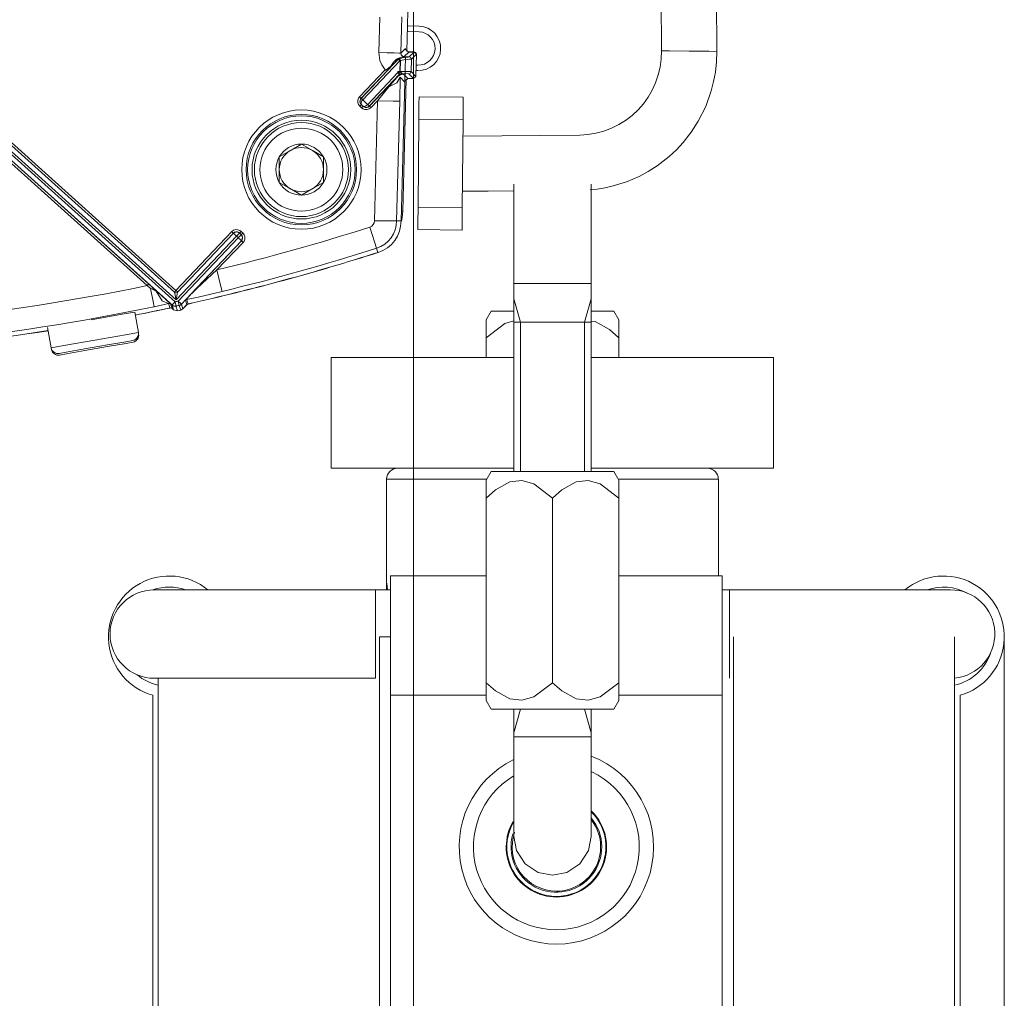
# Model space of a CAD drawing. Header units: millimetres. Extents: x 3 to 207, y 3 to 294.
# Tile 42 of 61: x 73 to 88, y 185 to 201. Entities that reach past the tile are written whole.
import ezdxf

# ---------------------------------------------------------------- set-up
doc = ezdxf.new("R2010")
doc.units = ezdxf.units.MM
doc.layers.add('1', color=7, linetype='CONTINUOUS', true_color=0xffffff)

msp = doc.modelspace()

# ---------------------------------------------------------------- linework, layer by layer
at = {"layer": '1', "color": 252, "linetype": 'Continuous', "lineweight": 18}
for p, q in [((82.746651, 208.261658), (82.815376, 200.386948)), ((83.690338, 200.379471), (83.62162, 208.254166)), ((78.888847, 204.267181), (78.787003, 200.378067)), ((75.034081, 196.397507), (70.284256, 200.674271)), ((78.804794, 200.694778), (78.979691, 200.688675)), ((78.807846, 200.782227), (78.982742, 200.776108)), ((78.765556, 200.410019), (78.816833, 200.368759)), ((78.80011, 200.37149), (78.902382, 200.37149)), ((78.902023, 200.368759), (78.816833, 200.368759)), ((78.937012, 200.332855), (78.902023, 200.368759)), ((78.902382, 200.37149), (78.927444, 200.360931)), ((78.927444, 200.360931), (78.937363, 200.335587)), ((79.232864, 200.417175), (79.232803, 200.415405)), ((79.320312, 200.414108), (79.320251, 200.412369)), ((82.815376, 200.386993), (82.810852, 200.257736)), ((82.815369, 200.387009), (82.815521, 200.370041)), ((82.943451, 200.38588), (82.815376, 200.386993)), ((82.815521, 200.369995), (82.815575, 200.369995)), ((82.815575, 200.369995), (82.815742, 200.369995)), ((83.252861, 200.383179), (82.943451, 200.38588)), ((83.562126, 200.380478), (83.252861, 200.383179)), ((83.690338, 200.379364), (83.562126, 200.380478)), ((83.684959, 200.214493), (83.690338, 200.379364)), ((78.602211, 200.205505), (78.591927, 200.194916)), ((78.593552, 200.196365), (78.618195, 200.220184)), ((78.620232, 200.223923), (78.602211, 200.205505)), ((78.650276, 200.254044), (78.620232, 200.223923)), ((78.664467, 200.262329), (78.66893, 200.263916)), ((78.669037, 200.264603), (78.666634, 200.263855)), ((78.67144, 200.26535), (78.669037, 200.264603)), ((78.672417, 200.265762), (78.67141, 200.265366)), ((78.671532, 200.26503), (78.671799, 200.264709)), ((78.671799, 200.264709), (78.673378, 200.260513)), ((78.673424, 200.266129), (78.672417, 200.265762)), ((78.673378, 200.260513), (78.675964, 200.253143)), ((78.700424, 200.274246), (78.673424, 200.266129)), ((78.675964, 200.253143), (78.679268, 200.243408)), ((78.67852, 200.062042), (78.682976, 200.231995)), ((78.679268, 200.243408), (78.682915, 200.232422)), ((78.682915, 200.232422), (78.682976, 200.231995)), ((78.762291, 200.285309), (78.694496, 197.696274)), ((78.727417, 200.279816), (78.700424, 200.274246)), ((78.750732, 200.283722), (78.727417, 200.279816)), ((78.771965, 200.286697), (78.750732, 200.283722)), ((78.788177, 200.288528), (78.771965, 200.286697)), ((78.801117, 200.28981), (78.788177, 200.288528)), ((78.799049, 200.289627), (78.808807, 200.290558)), ((78.805321, 200.290237), (78.801117, 200.28981)), ((78.808807, 200.290558), (78.805321, 200.290237)), ((78.822655, 200.292221), (78.84832, 200.281982)), ((78.84832, 200.281982), (78.858559, 200.256317)), ((78.858559, 200.256317), (78.853386, 200.058746)), ((78.937012, 200.332855), (78.927834, 199.982315)), ((78.937363, 200.335587), (78.932846, 200.163223)), ((82.810852, 200.257736), (82.793877, 200.130585)), ((83.667328, 200.051254), (83.684959, 200.214493)), ((78.44146, 200.085068), (78.440704, 200.086609)), ((78.442413, 200.083832), (78.44146, 200.085068)), ((78.443581, 200.082947), (78.442413, 200.083832)), ((78.444962, 200.082367), (78.443581, 200.082947)), ((78.448349, 200.08223), (78.444962, 200.082367)), ((78.45256, 200.083359), (78.448349, 200.08223)), ((78.465614, 200.090103), (78.45256, 200.083359)), ((78.48925, 200.106537), (78.465614, 200.090103)), ((78.533562, 200.142746), (78.48925, 200.106537)), ((78.579971, 200.182541), (78.533562, 200.142746)), ((78.533562, 200.142746), (78.554794, 200.175751)), ((78.579971, 200.182541), (78.581032, 200.18364)), ((78.580902, 200.183487), (78.579971, 200.182541)), ((78.591927, 200.194916), (78.580902, 200.183487)), ((78.581032, 200.18364), (78.582794, 200.185471)), ((78.582794, 200.185471), (78.593552, 200.196365)), ((78.647659, 200.03537), (78.678513, 200.055191)), ((78.678505, 200.054443), (78.67852, 200.062027)), ((78.67852, 200.062027), (78.67852, 200.062042)), ((78.930557, 200.075775), (78.928246, 199.98735)), ((78.958252, 200.074799), (78.930275, 200.075775)), ((78.961304, 200.162231), (78.932564, 200.163254)), ((82.793877, 200.130585), (82.764412, 200.005325)), ((83.64032, 199.902634), (83.667328, 200.051254)), ((78.671074, 200.019791), (78.191864, 199.514008)), ((78.644737, 200.03656), (78.640442, 200.038345)), ((78.647659, 200.03537), (78.644737, 200.03656)), ((78.651878, 200.03363), (78.647659, 200.03537)), ((78.676826, 200.013641), (78.677559, 200.01387)), ((78.677559, 200.01387), (78.679207, 200.01442)), ((78.679207, 200.01442), (78.682297, 200.015396)), ((78.681114, 200.025055), (78.681129, 200.025055)), ((78.681129, 200.025055), (78.694168, 200.026535)), ((78.681305, 200.012878), (78.689529, 200.018127)), ((78.682297, 200.015396), (78.684303, 200.016083)), ((78.683304, 200.024155), (78.696747, 200.025055)), ((78.684303, 200.016083), (78.684875, 200.016281)), ((78.689529, 200.018127), (78.707336, 200.023956)), ((78.694168, 200.026535), (78.707268, 200.027008)), ((78.696747, 200.025055), (78.702621, 200.025085)), ((78.707336, 200.023956), (78.716003, 200.024612)), ((78.775543, 199.940552), (78.720749, 197.847839)), ((78.80307, 199.948242), (78.752449, 199.909637)), ((78.80307, 199.948242), (78.892845, 199.948242)), ((78.892845, 199.948242), (78.927834, 199.982315)), ((78.928116, 199.985138), (78.927849, 199.982925)), ((78.928246, 199.98735), (78.928116, 199.985138)), ((82.764412, 200.005325), (82.722771, 199.883286)), ((83.603043, 199.756027), (83.64032, 199.902634)), ((82.669388, 199.766022), (82.60479, 199.654617)), ((82.722771, 199.883286), (82.669388, 199.766022)), ((83.514778, 199.509293), (83.603043, 199.756027)), ((78.044624, 199.601288), (78.044212, 199.577759)), ((78.044212, 199.577759), (78.051613, 199.55545)), ((78.052795, 199.623322), (78.044624, 199.601288)), ((78.045502, 199.576004), (78.045624, 199.598434)), ((78.045624, 199.598434), (78.051186, 199.616394)), ((78.051186, 199.616394), (78.062309, 199.633408)), ((78.062599, 199.636459), (78.052795, 199.623322)), ((78.062309, 199.633408), (78.062805, 199.633942)), ((78.672142, 199.588959), (78.622604, 197.697189)), ((78.978195, 199.657898), (78.977303, 199.555389)), ((78.978195, 199.657898), (79.678169, 199.651794)), ((79.678169, 199.651794), (79.677277, 199.549301)), ((82.60479, 199.654617), (82.529572, 199.550064)), ((78.048714, 199.563431), (78.045502, 199.576004)), ((78.056213, 199.548492), (78.048714, 199.563431)), ((78.051613, 199.55545), (78.065979, 199.536835)), ((78.060867, 199.542282), (78.056213, 199.548492)), ((78.063545, 199.539291), (78.060867, 199.542282)), ((78.065033, 199.537766), (78.063545, 199.539291)), ((78.065857, 199.536957), (78.065033, 199.537766)), ((78.066322, 199.536514), (78.065857, 199.536957)), ((78.066826, 199.536041), (78.065979, 199.536835)), ((78.066376, 199.536453), (78.066322, 199.536514)), ((78.066826, 199.536041), (78.066376, 199.536453)), ((78.093155, 199.511093), (78.092705, 199.511536)), ((78.093536, 199.510727), (78.092705, 199.511536)), ((78.093987, 199.510315), (78.093155, 199.511093)), ((78.093536, 199.510727), (78.10656, 199.500717)), ((78.095108, 199.509293), (78.093987, 199.510315)), ((78.097275, 199.507462), (78.095108, 199.509293)), ((78.101578, 199.504227), (78.097275, 199.507462)), ((78.110809, 199.498871), (78.101578, 199.504227)), ((78.10656, 199.500717), (78.128494, 199.492264)), ((78.138062, 199.492081), (78.110809, 199.498871)), ((78.128494, 199.492264), (78.151985, 199.491516)), ((78.160004, 199.494705), (78.138062, 199.492081)), ((78.151985, 199.491516), (78.1744, 199.498611)), ((78.17601, 199.50148), (78.160004, 199.494705)), ((78.1744, 199.498611), (78.193192, 199.512711)), ((78.190689, 199.512787), (78.17601, 199.50148)), ((78.977303, 199.555389), (78.975143, 199.307922)), ((79.677277, 199.549301), (79.67511, 199.301804)), ((82.444466, 199.453369), (82.350281, 199.365463)), ((82.529572, 199.550064), (82.444466, 199.453369)), ((83.397705, 199.274872), (83.514778, 199.509293)), ((78.975143, 199.307922), (78.962921, 197.907974)), ((79.67511, 199.301804), (79.662895, 197.901871)), ((82.247955, 199.287247), (82.138481, 199.219437)), ((82.350281, 199.365463), (82.247955, 199.287247)), ((83.284996, 199.099396), (83.397705, 199.274872)), ((81.902039, 199.117493), (81.777695, 199.084396)), ((82.022812, 199.162674), (81.902039, 199.117493)), ((82.138481, 199.219437), (82.022812, 199.162674)), ((81.521965, 199.05545), (79.672836, 199.039307)), ((81.651077, 199.063736), (81.522011, 199.05545)), ((81.777695, 199.084396), (81.651077, 199.063736)), ((83.156158, 198.935516), (83.284996, 199.099396)), ((76.76696, 198.709641), (76.954384, 198.817841)), ((76.954384, 198.817841), (77.116966, 198.911713)), ((77.116966, 198.911713), (77.304382, 198.803497)), ((77.304382, 198.803497), (77.466965, 198.709641)), ((82.937325, 198.716415), (83.050613, 198.822083)), ((83.050613, 198.822083), (83.156158, 198.935516)), ((76.76696, 198.562561), (76.76696, 198.709641)), ((77.466965, 198.709641), (77.466965, 198.562561)), ((82.84362, 198.639481), (82.937325, 198.716415)), ((76.76696, 198.356567), (76.76696, 198.562561)), ((77.466965, 198.562561), (77.466965, 198.356567)), ((82.605919, 198.478912), (82.745796, 198.567856)), ((82.745796, 198.567856), (82.84362, 198.639481)), ((76.76696, 198.305511), (76.76696, 198.356567)), ((77.466965, 198.356567), (77.466965, 198.305511)), ((82.258789, 198.315216), (82.459633, 198.400772)), ((82.459633, 198.400772), (82.605919, 198.478912)), ((76.929543, 198.211639), (76.76696, 198.305511)), ((77.116966, 198.103424), (76.929543, 198.211639)), ((77.279541, 198.197296), (77.116966, 198.103424)), ((77.466965, 198.305511), (77.279541, 198.197296)), ((81.685814, 198.18811), (81.797585, 198.200394)), ((81.797585, 198.200394), (81.924652, 198.221497)), ((81.924652, 198.221497), (82.050423, 198.250092)), ((82.050423, 198.250092), (82.258789, 198.315216)), ((79.665199, 198.162613), (80.476974, 198.169693)), ((79.665298, 198.164337), (80.476974, 198.171432)), ((78.962921, 197.907974), (78.960762, 197.660492)), ((79.662895, 197.901871), (79.660736, 197.654388)), ((78.279045, 197.699692), (78.272598, 197.699677)), ((78.343544, 197.699631), (78.279045, 197.699692)), ((78.452995, 197.698944), (78.343544, 197.699631)), ((78.542114, 197.698105), (78.452995, 197.698944)), ((78.600861, 197.697433), (78.542114, 197.698105)), ((78.622604, 197.697189), (78.600861, 197.697433)), ((78.622604, 197.697189), (78.631935, 197.697067)), ((78.631935, 197.697067), (78.69297, 197.696304)), ((78.960762, 197.660492), (78.959869, 197.557968)), ((78.959869, 197.557968), (79.659843, 197.55188)), ((79.660736, 197.654388), (79.659843, 197.55188)), ((76.059525, 197.516525), (76.040733, 197.502426)), ((76.08194, 197.523621), (76.059525, 197.516525)), ((76.105431, 197.522888), (76.08194, 197.523621)), ((76.127357, 197.51442), (76.105431, 197.522888)), ((76.140388, 197.50441), (76.127357, 197.51442)), ((76.140388, 197.50441), (76.14122, 197.503616)), ((76.164963, 197.481079), (76.16581, 197.480301)), ((76.180138, 197.461655), (76.16581, 197.480301)), ((76.178818, 197.393784), (76.187035, 197.415802)), ((76.187485, 197.439301), (76.180138, 197.461655)), ((76.187035, 197.415802), (76.187485, 197.439301)), ((75.364037, 196.531067), (76.169083, 197.380768)), ((76.169083, 197.380768), (76.178818, 197.393784)), ((74.698433, 196.698044), (74.8442, 196.565979)), ((74.729294, 196.628235), (74.727592, 196.628784)), ((74.756538, 196.618378), (74.729294, 196.628235)), ((74.819122, 196.585938), (74.756538, 196.618378)), ((74.8442, 196.565979), (75.032845, 196.396118)), ((75.290703, 196.452774), (75.325371, 196.489365)), ((75.352325, 196.462769), (75.302048, 196.452118)), ((75.325371, 196.489365), (75.325394, 196.48938)), ((75.325394, 196.48938), (75.325401, 196.48941)), ((75.325401, 196.48941), (75.325409, 196.48941)), ((75.327202, 196.491028), (75.325409, 196.48941)), ((75.325409, 196.48941), (75.325424, 196.489426)), ((75.325424, 196.489426), (75.343269, 196.50882)), ((75.331505, 196.493576), (75.327202, 196.491028)), ((75.356621, 196.522644), (75.331505, 196.493576)), ((75.343269, 196.50882), (75.354187, 196.520584)), ((75.483849, 196.491562), (75.352325, 196.462769)), ((75.354187, 196.520584), (75.360558, 196.527359)), ((75.361702, 196.528397), (75.356621, 196.522644)), ((75.360558, 196.527359), (75.360641, 196.527466)), ((75.360641, 196.527466), (75.360985, 196.527817)), ((75.360985, 196.527817), (75.362358, 196.529282)), ((75.362358, 196.529144), (75.361702, 196.528397)), ((75.364037, 196.531067), (75.362358, 196.529144)), ((75.362358, 196.529282), (75.362823, 196.529785)), ((75.362823, 196.529785), (75.362907, 196.529861)), ((75.362907, 196.529861), (75.364037, 196.531067)), ((75.862656, 196.57962), (75.483849, 196.491562)), ((74.922615, 196.366714), (74.788132, 196.338104)), ((75.016914, 196.387527), (74.922615, 196.366714)), ((75.022026, 196.388809), (75.016914, 196.387527)), ((75.034142, 196.389008), (75.022026, 196.388809)), ((75.032845, 196.396118), (75.043816, 196.386246)), ((75.070839, 196.36441), (75.034081, 196.397507)), ((75.045944, 196.384277), (75.034142, 196.389008)), ((75.048355, 196.320038), (75.038948, 196.319305)), ((75.059807, 196.317383), (75.048355, 196.320038)), ((75.06974, 196.311096), (75.059807, 196.317383)), ((75.06974, 196.311096), (75.093559, 196.289673)), ((75.070305, 196.362381), (75.099213, 196.346756)), ((75.099213, 196.346756), (75.132065, 196.346039)), ((75.183655, 196.35733), (75.203056, 196.364761)), ((75.203056, 196.364761), (75.219429, 196.377563)), ((75.219429, 196.377563), (75.290703, 196.452774)), ((75.242691, 196.304825), (75.306252, 196.371902)), ((75.299797, 196.364044), (75.281212, 196.344406)), ((75.31604, 196.37677), (75.299797, 196.364044)), ((75.322731, 196.379364), (75.31604, 196.37677)), ((75.093559, 196.289673), (75.155334, 196.2733)), ((75.155334, 196.2733), (75.206924, 196.284607)), ((75.206924, 196.284607), (75.242691, 196.304825)), ((80.119514, 196.267578), (80.039467, 196.128906)), ((80.119514, 196.267578), (80.212151, 196.267578)), ((80.212151, 196.267578), (80.472366, 196.267578)), ((81.713799, 196.267578), (81.968773, 196.267578)), ((81.968773, 196.267578), (82.05941, 196.267578)), ((82.139465, 196.128906), (82.05941, 196.267578)), ((80.039467, 196.122833), (80.039467, 196.106873)), ((80.039467, 196.106873), (80.039467, 195.994431)), ((80.039467, 195.847565), (80.334389, 196.071609)), ((80.039467, 195.994431), (80.039467, 195.847565)), ((80.334389, 196.071609), (80.476959, 196.113632)), ((81.701958, 196.111511), (81.765755, 196.103928)), ((81.765755, 196.103928), (81.993034, 195.9776)), ((82.139465, 195.994431), (82.139465, 196.122833)), ((82.139465, 195.847565), (82.139465, 195.994431)), ((80.039467, 195.532532), (80.039467, 195.847565)), ((81.993034, 195.9776), (82.139465, 195.847565)), ((82.139465, 195.532532), (82.139465, 195.847565)), ((77.589462, 195.532562), (77.589462, 193.782578)), ((77.589462, 195.532562), (77.724533, 195.532562)), ((77.724533, 195.532562), (78.119308, 195.532562)), ((78.119308, 195.532562), (78.743332, 195.532562)), ((78.743332, 195.532562), (79.548439, 195.532562)), ((79.548439, 195.532562), (80.472488, 195.532562)), ((81.70475, 195.532562), (82.62925, 195.532562)), ((82.62925, 195.532562), (83.434822, 195.532562)), ((83.434822, 195.532562), (84.05925, 195.532562)), ((84.05925, 195.532562), (84.4543, 195.532562)), ((84.4543, 195.532562), (84.589462, 195.532562)), ((84.589462, 193.782578), (84.589462, 195.532562)), ((77.589462, 193.782578), (77.724533, 193.782578)), ((77.724533, 193.782578), (78.119308, 193.782578)), ((78.119308, 193.782578), (78.743332, 193.782578)), ((78.743332, 193.782578), (79.548439, 193.782578)), ((79.548439, 193.782578), (80.472488, 193.782578)), ((80.119514, 193.730072), (80.039467, 193.591415)), ((80.249458, 193.730072), (80.119514, 193.730072)), ((80.604485, 193.730072), (80.249458, 193.730072)), ((81.089462, 193.730072), (80.604485, 193.730072)), ((81.574432, 193.730072), (81.089462, 193.730072)), ((81.929459, 193.730072), (81.574432, 193.730072)), ((81.70475, 193.782578), (82.62925, 193.782578)), ((82.05941, 193.730072), (81.929459, 193.730072)), ((82.139465, 193.591415), (82.05941, 193.730072)), ((82.62925, 193.782578), (83.434822, 193.782578)), ((83.434822, 193.782578), (84.05925, 193.782578)), ((84.05925, 193.782578), (84.4543, 193.782578)), ((84.4543, 193.782578), (84.589462, 193.782578)), ((78.464462, 193.607574), (78.464462, 191.980087)), ((80.039467, 193.540054), (80.039467, 193.585342)), ((80.039467, 193.354553), (80.039467, 193.540054)), ((80.41317, 193.566422), (80.18589, 193.440109)), ((80.606865, 193.589447), (80.41317, 193.566422)), ((80.79454, 193.534119), (80.606865, 193.589447)), ((81.089462, 193.310074), (80.79454, 193.534119)), ((81.463173, 193.566422), (81.235893, 193.440109)), ((81.65686, 193.589447), (81.463173, 193.566422)), ((81.844536, 193.534119), (81.65686, 193.589447)), ((82.139465, 193.310074), (81.844536, 193.534119)), ((82.139465, 193.585342), (82.139465, 193.589661)), ((82.139465, 193.589661), (82.139465, 193.540054)), ((82.139465, 193.540054), (82.139465, 193.354553)), ((83.714462, 192.076019), (83.714462, 193.607574)), ((80.18589, 193.440109), (80.039467, 193.310074)), ((80.039467, 193.310074), (80.039467, 193.354553)), ((81.235893, 193.440109), (81.089462, 193.310074)), ((82.139465, 193.354553), (82.139465, 193.310074)), ((80.039467, 193.310074), (80.039467, 190.387573)), ((81.089462, 193.310074), (81.089462, 190.387573)), ((82.139465, 193.310074), (82.139465, 190.387573)), ((78.464462, 191.980087), (78.468094, 191.956741)), ((78.464462, 191.954651), (78.464462, 191.857559)), ((78.464653, 191.951065), (78.465393, 191.96257)), ((78.470177, 191.892166), (78.464653, 191.951065)), ((78.468094, 191.956741), (78.48082, 191.857559)), ((74.908722, 191.857559), (74.789467, 191.857559)), ((75.258377, 191.857559), (74.908722, 191.857559)), ((75.81459, 191.857559), (75.258377, 191.857559)), ((76.539467, 191.857559), (75.81459, 191.857559)), ((77.383591, 191.857559), (76.539467, 191.857559)), ((78.289459, 191.857559), (77.383591, 191.857559)), ((78.527023, 191.857559), (78.289459, 191.857559)), ((78.473564, 191.857559), (78.470177, 191.892166)), ((83.889458, 191.857559), (83.776932, 191.857559)), ((84.795326, 191.857559), (83.889458, 191.857559)), ((85.639465, 191.857559), (84.795326, 191.857559)), ((86.364342, 191.857559), (85.639465, 191.857559)), ((86.920547, 191.857559), (86.364342, 191.857559)), ((87.270203, 191.857559), (86.920547, 191.857559)), ((87.389458, 191.857559), (87.270203, 191.857559)), ((74.789467, 190.457565), (74.908722, 190.457565)), ((74.908722, 190.457565), (75.258377, 190.457565)), ((75.258377, 190.457565), (75.81459, 190.457565)), ((75.81459, 190.457565), (76.539467, 190.457565)), ((76.539467, 190.457565), (77.383591, 190.457565)), ((77.383591, 190.457565), (78.289459, 190.457565)), ((80.18589, 190.257538), (80.039467, 190.387573)), ((80.039467, 190.387573), (80.039467, 190.343094)), ((81.089462, 190.387573), (80.79454, 190.163528)), ((81.235893, 190.257538), (81.089462, 190.387573)), ((82.139465, 190.387573), (81.844536, 190.163528)), ((82.139465, 190.343094), (82.139465, 190.387573)), ((80.039467, 190.343094), (80.039467, 190.157578)), ((80.41317, 190.131226), (80.18589, 190.257538)), ((81.463173, 190.131226), (81.235893, 190.257538)), ((82.139465, 190.157578), (82.139465, 190.343094)), ((80.039467, 190.157578), (80.039467, 190.112305)), ((80.039467, 190.106232), (80.119514, 189.967575)), ((80.606865, 190.1082), (80.41317, 190.131226)), ((80.79454, 190.163528), (80.606865, 190.1082)), ((81.65686, 190.1082), (81.463173, 190.131226)), ((81.844536, 190.163528), (81.65686, 190.1082)), ((82.05941, 189.967575), (82.139465, 190.106232)), ((82.139465, 190.107986), (82.139465, 190.157578)), ((82.139465, 190.112305), (82.139465, 190.107986)), ((80.249458, 189.967575), (80.119514, 189.967575)), ((80.604485, 189.967575), (80.249458, 189.967575)), ((81.089462, 189.967575), (80.604485, 189.967575)), ((81.574432, 189.967575), (81.089462, 189.967575)), ((81.929459, 189.967575), (81.574432, 189.967575)), ((82.05941, 189.967575), (81.929459, 189.967575))]:
    msp.add_line(p, q, dxfattribs=at)
at = {"layer": '1', "color": 252, "linetype": 'Continuous', "lineweight": 13}
for p, q in [((78.887924, 204.267181), (78.786102, 200.378784)), ((70.416916, 200.838211), (75.131256, 196.593384)), ((78.3423, 200.36142), (78.35701, 200.923187)), ((78.707199, 200.927673), (78.692131, 200.352264)), ((70.283905, 200.672882), (74.698433, 196.698044)), ((70.290337, 200.76297), (75.117668, 196.416428)), ((75.137146, 196.445129), (70.310669, 200.790894)), ((70.392242, 200.811646), (75.10791, 196.565628)), ((75.107841, 196.567383), (70.393494, 200.81221)), ((74.675018, 196.672028), (70.260483, 200.646881)), ((78.360046, 200.232224), (78.3423, 200.36142)), ((78.474785, 200.357941), (78.3423, 200.36142)), ((78.58754, 200.354996), (78.474785, 200.357941)), ((78.692131, 200.352264), (78.764359, 200.422623)), ((78.816833, 200.368759), (78.741661, 200.295517)), ((78.824295, 200.293045), (78.902023, 200.368759)), ((78.900978, 200.368759), (78.902382, 200.37149)), ((78.063957, 199.635208), (78.650276, 200.254044)), ((78.675682, 200.22998), (78.089363, 199.611115)), ((78.388245, 200.163864), (78.360046, 200.232224)), ((78.554794, 200.175751), (78.57415, 200.205856)), ((78.57415, 200.205856), (78.624344, 200.254013)), ((78.663773, 200.353012), (78.58754, 200.354996)), ((78.624344, 200.254013), (78.681274, 200.284485)), ((78.657875, 200.246841), (78.650276, 200.254044)), ((78.675682, 200.22998), (78.657875, 200.246841)), ((78.692131, 200.352264), (78.663773, 200.353012)), ((78.664223, 200.263046), (78.667572, 200.253357)), ((78.667572, 200.253357), (78.675682, 200.22998)), ((78.668709, 200.264572), (78.671967, 200.254944)), ((78.671967, 200.254944), (78.679901, 200.23143)), ((78.675468, 200.062042), (78.679901, 200.23143)), ((78.679901, 200.23143), (78.675682, 200.22998)), ((78.682976, 200.231995), (78.679901, 200.23143)), ((78.681274, 200.284485), (78.741661, 200.295517)), ((78.682991, 200.232437), (78.682915, 200.232422)), ((78.739014, 200.243927), (78.682991, 200.232437)), ((78.692131, 200.352264), (78.693733, 200.337814)), ((78.693733, 200.337814), (78.697823, 200.326965)), ((78.697823, 200.326965), (78.701653, 200.320602)), ((78.701653, 200.320602), (78.705193, 200.316116)), ((78.705193, 200.316116), (78.706177, 200.315018)), ((78.706177, 200.315018), (78.707214, 200.313919)), ((78.707214, 200.313919), (78.709175, 200.311981)), ((78.709175, 200.311981), (78.712311, 200.309189)), ((78.712311, 200.309189), (78.726295, 200.300262)), ((78.726295, 200.300262), (78.741661, 200.295517)), ((78.790276, 200.250458), (78.739014, 200.243927)), ((78.741661, 200.295517), (78.824295, 200.293045)), ((78.829811, 200.253845), (78.790276, 200.250458)), ((78.817741, 200.291412), (78.822655, 200.292221)), ((78.822655, 200.292221), (78.824295, 200.293045)), ((78.824295, 200.293045), (78.849358, 200.282455)), ((78.853302, 200.255569), (78.829811, 200.253845)), ((78.849358, 200.282455), (78.859276, 200.257111)), ((78.858559, 200.256317), (78.853302, 200.255569)), ((78.859276, 200.257111), (78.858559, 200.256317)), ((78.937012, 200.332855), (78.859276, 200.257111)), ((78.037193, 199.660522), (78.440994, 200.0867)), ((78.579971, 200.182541), (78.062599, 199.636459)), ((78.440704, 200.086609), (78.388245, 200.163864)), ((78.640442, 200.038345), (78.64106, 200.062042)), ((78.644737, 200.03656), (78.64106, 200.062042)), ((78.64106, 200.062042), (78.666443, 200.057709)), ((78.64106, 200.062042), (78.675468, 200.062042)), ((78.655556, 200.04718), (78.644737, 200.03656)), ((78.66156, 200.046219), (78.647789, 200.036331)), ((78.666443, 200.057709), (78.655556, 200.04718)), ((78.675468, 200.055893), (78.66156, 200.046219)), ((78.666443, 200.057709), (78.675468, 200.055893)), ((78.675468, 200.058975), (78.675468, 200.062042)), ((78.675468, 200.062042), (78.67852, 200.062027)), ((78.675468, 200.055893), (78.675468, 200.058975)), ((78.675468, 200.055893), (78.678131, 200.05397)), ((78.67852, 200.062042), (78.853386, 200.058746)), ((78.678825, 200.055023), (78.679611, 200.054626)), ((78.679611, 200.054626), (78.691566, 200.047028)), ((78.691566, 200.047028), (78.700127, 200.039169)), ((78.842819, 200.034592), (78.853386, 200.058746)), ((78.853386, 200.058746), (78.927834, 199.982315)), ((78.166458, 199.538071), (78.640442, 200.038345)), ((78.193192, 199.512711), (78.672432, 200.018539)), ((78.499199, 199.818588), (78.589813, 199.9254)), ((78.589813, 199.9254), (78.632011, 199.972137)), ((78.680405, 199.969177), (78.62925, 199.881042)), ((78.632011, 199.972137), (78.663589, 200.00618)), ((78.651878, 200.03363), (78.65242, 200.033463)), ((78.652611, 200.033188), (78.651878, 200.03363)), ((78.65242, 200.033463), (78.660889, 200.031265)), ((78.658958, 200.029114), (78.652611, 200.033188)), ((78.665817, 200.024139), (78.658958, 200.029114)), ((78.660889, 200.031265), (78.671173, 200.028412)), ((78.662582, 199.99588), (78.662888, 200.002472)), ((78.662582, 199.99588), (78.665131, 199.998611)), ((78.662582, 199.99588), (78.663033, 199.996246)), ((78.662842, 199.995895), (78.662582, 199.99588)), ((78.664894, 199.996567), (78.662842, 199.995895)), ((78.662888, 200.002472), (78.663589, 200.00618)), ((78.663033, 199.996246), (78.666405, 199.999451)), ((78.663589, 200.00618), (78.669647, 200.01474)), ((78.663589, 200.00618), (78.667282, 200.008881)), ((78.666855, 199.997757), (78.664894, 199.996567)), ((78.665131, 199.998611), (78.666763, 200.00087)), ((78.669952, 200.020859), (78.665817, 200.024139)), ((78.666405, 199.999451), (78.668915, 200.002243)), ((78.666763, 200.00087), (78.667992, 200.003113)), ((78.670242, 200.000549), (78.666855, 199.997757)), ((78.667282, 200.008881), (78.67054, 200.011963)), ((78.667992, 200.003113), (78.669235, 200.006348)), ((78.668915, 200.002243), (78.671211, 200.00528)), ((78.669235, 200.006348), (78.67054, 200.011963)), ((78.669647, 200.01474), (78.67247, 200.018219)), ((78.671074, 200.019791), (78.669952, 200.020859)), ((78.673477, 200.003876), (78.670242, 200.000549)), ((78.67054, 200.011963), (78.67247, 200.018219)), ((78.67054, 200.011963), (78.674187, 200.01535)), ((78.675652, 200.02327), (78.671074, 200.019791)), ((78.675667, 200.023254), (78.671074, 200.019775)), ((78.671074, 200.019775), (78.671074, 200.019791)), ((78.671097, 200.019775), (78.671074, 200.019775)), ((78.671097, 200.019775), (78.675697, 200.023254)), ((78.671974, 200.019196), (78.671097, 200.019775)), ((78.671173, 200.028412), (78.678589, 200.02597)), ((78.671211, 200.00528), (78.672432, 200.007141)), ((78.672585, 200.018799), (78.671974, 200.019196)), ((78.680405, 199.969177), (78.672142, 199.588959)), ((78.672432, 200.018539), (78.676979, 200.021942)), ((78.672432, 200.018539), (78.672585, 200.018799)), ((78.67247, 200.018219), (78.672432, 200.018539)), ((78.672432, 200.007141), (78.676826, 200.013641)), ((78.674324, 200.006821), (78.672432, 200.007141)), ((78.67247, 200.018219), (78.676834, 200.02153)), ((78.672585, 200.018799), (78.677467, 200.022415)), ((78.675919, 200.006775), (78.673477, 200.003876)), ((78.674187, 200.01535), (78.678787, 200.017578)), ((78.675919, 200.006775), (78.674324, 200.006821)), ((78.681114, 200.025055), (78.675652, 200.02327)), ((78.681129, 200.025055), (78.675667, 200.023254)), ((78.675697, 200.023254), (78.681168, 200.025024)), ((78.681305, 200.012878), (78.675919, 200.006775)), ((78.69091, 200.006729), (78.675919, 200.006775)), ((78.678787, 200.017578), (78.676826, 200.013641)), ((78.676834, 200.02153), (78.681999, 200.023331)), ((78.676979, 200.021942), (78.682396, 200.023697)), ((78.677467, 200.022415), (78.683304, 200.024155)), ((78.678589, 200.02597), (78.681114, 200.025055)), ((78.681999, 200.023331), (78.678787, 200.017578)), ((78.690292, 200.022263), (78.679207, 200.01442)), ((78.750595, 199.89711), (78.680405, 199.969177)), ((78.681129, 200.025055), (78.681168, 200.025024)), ((78.681168, 200.025024), (78.694283, 200.02652)), ((78.681168, 200.025024), (78.682411, 200.024536)), ((78.684875, 200.016281), (78.681305, 200.012878)), ((78.682396, 200.023697), (78.681999, 200.023331)), ((78.683304, 200.024155), (78.682396, 200.023697)), ((78.682411, 200.024536), (78.683304, 200.024155)), ((78.697662, 200.022614), (78.684875, 200.016281)), ((78.702621, 200.025085), (78.690292, 200.022263)), ((78.701363, 200.013763), (78.69091, 200.006729)), ((78.694283, 200.02652), (78.707474, 200.027008)), ((78.711571, 200.024841), (78.697662, 200.022614)), ((78.700127, 200.039169), (78.704086, 200.03363)), ((78.715652, 200.018845), (78.701363, 200.013763)), ((78.707474, 200.027008), (78.702621, 200.025085)), ((78.702621, 200.025085), (78.709953, 200.024902)), ((78.704086, 200.03363), (78.704597, 200.032578)), ((78.704597, 200.032578), (78.70562, 200.028275)), ((78.70562, 200.028275), (78.706383, 200.027161)), ((78.706383, 200.027161), (78.707268, 200.027008)), ((78.707268, 200.027008), (78.707474, 200.027008)), ((78.818398, 200.024658), (78.707474, 200.027008)), ((78.709953, 200.024902), (78.711571, 200.024841)), ((78.711571, 200.024841), (78.713737, 200.024719)), ((78.713737, 200.024719), (78.71582, 200.024612)), ((78.732826, 200.020004), (78.715652, 200.018845)), ((78.71582, 200.024612), (78.716003, 200.024612)), ((78.716003, 200.024612), (78.723045, 200.024155)), ((78.774612, 199.939941), (78.719826, 197.847855)), ((78.723045, 200.024155), (78.730881, 200.022339)), ((78.730881, 200.022339), (78.73259, 200.020584)), ((78.73259, 200.020584), (78.7332, 200.019958)), ((78.7332, 200.019958), (78.732826, 200.020004)), ((78.7332, 200.019958), (78.80307, 199.948242)), ((78.818398, 200.024658), (78.842819, 200.034592)), ((78.892845, 199.948242), (78.818398, 200.024658)), ((78.322311, 199.598114), (78.499199, 199.818588)), ((78.62925, 199.881042), (78.499199, 199.818588)), ((78.009613, 199.572479), (78.010231, 199.607758)), ((78.010231, 199.607758), (78.022484, 199.640808)), ((78.022484, 199.640808), (78.037193, 199.660522)), ((78.055, 199.643661), (78.037193, 199.660522)), ((78.062599, 199.636459), (78.055, 199.643661)), ((78.067551, 199.578568), (78.06176, 199.561218)), ((78.062599, 199.636459), (78.063957, 199.635208)), ((78.062805, 199.633942), (78.063957, 199.635208)), ((78.070572, 199.626938), (78.062805, 199.633942)), ((78.063957, 199.635208), (78.071556, 199.628006)), ((78.076065, 199.593918), (78.067551, 199.578568)), ((78.088783, 199.610504), (78.070572, 199.626938)), ((78.071556, 199.628006), (78.089363, 199.611115)), ((78.088287, 199.60994), (78.076065, 199.593918)), ((78.088783, 199.610504), (78.088287, 199.60994)), ((78.089363, 199.611115), (78.088783, 199.610504)), ((78.322311, 199.598114), (78.218597, 199.488647)), ((78.272598, 197.699677), (78.322311, 199.598114)), ((78.567551, 199.59169), (78.322311, 199.598114)), ((78.672142, 199.588959), (78.567551, 199.59169)), ((78.020706, 199.539017), (78.009613, 199.572479)), ((78.042252, 199.511093), (78.020706, 199.539017)), ((78.059029, 199.529282), (78.042252, 199.511093)), ((78.065979, 199.536835), (78.059029, 199.529282)), ((78.06176, 199.561218), (78.060844, 199.552353)), ((78.060844, 199.552353), (78.062378, 199.542862)), ((78.062378, 199.542862), (78.064117, 199.539307)), ((78.064117, 199.539307), (78.065277, 199.537704)), ((78.065277, 199.537704), (78.065964, 199.536911)), ((78.065964, 199.536911), (78.066353, 199.536499)), ((78.066353, 199.536499), (78.066612, 199.536255)), ((78.066612, 199.536255), (78.066826, 199.536041)), ((78.086388, 199.503357), (78.069122, 199.485626)), ((78.088654, 199.470642), (78.069122, 199.485626)), ((78.093536, 199.510727), (78.086388, 199.503357)), ((78.121552, 199.457947), (78.088654, 199.470642)), ((78.092705, 199.511536), (78.092918, 199.511322)), ((78.092918, 199.511322), (78.092949, 199.511307)), ((78.092949, 199.511307), (78.093048, 199.5112)), ((78.093048, 199.5112), (78.093346, 199.510956)), ((78.093346, 199.510956), (78.09391, 199.510468)), ((78.09391, 199.510468), (78.095039, 199.509644)), ((78.095039, 199.509644), (78.097366, 199.508362)), ((78.097366, 199.508362), (78.102768, 199.50676)), ((78.102768, 199.50676), (78.121231, 199.508698)), ((78.121231, 199.508698), (78.138268, 199.516235)), ((78.156792, 199.456848), (78.121552, 199.457947)), ((78.138268, 199.516235), (78.151985, 199.52536)), ((78.151985, 199.52536), (78.165871, 199.537476)), ((78.190399, 199.467499), (78.156792, 199.456848)), ((78.165871, 199.537476), (78.166458, 199.538071)), ((78.183266, 199.520172), (78.165871, 199.537476)), ((78.184273, 199.52121), (78.166458, 199.538071)), ((78.190689, 199.512787), (78.183266, 199.520172)), ((78.191864, 199.514008), (78.184273, 199.52121)), ((78.218597, 199.488647), (78.190399, 199.467499)), ((78.191864, 199.514008), (78.190689, 199.512787)), ((78.191864, 199.514008), (78.193192, 199.512711)), ((78.20079, 199.505508), (78.193192, 199.512711)), ((78.218597, 199.488647), (78.20079, 199.505508)), ((78.975143, 199.307922), (79.67511, 199.301804)), ((80.476959, 198.280075), (80.476959, 198.27179)), ((80.476959, 198.27179), (80.476959, 198.247498)), ((80.476959, 198.247498), (80.476959, 198.205505)), ((80.476959, 198.205505), (80.476959, 198.14679)), ((81.701958, 198.26799), (81.701958, 198.280075)), ((81.701958, 198.232834), (81.701958, 198.26799)), ((81.701958, 198.17485), (81.701958, 198.232834)), ((80.476959, 198.14679), (80.476959, 198.071289)), ((80.476959, 198.071289), (80.476959, 197.980331)), ((81.701958, 198.094849), (81.701958, 198.17485)), ((81.701958, 197.998779), (81.701958, 198.094849)), ((78.962921, 197.907974), (79.662895, 197.901871)), ((80.476959, 197.980331), (80.476959, 197.87645)), ((80.476959, 197.87645), (80.476959, 197.759659)), ((81.701958, 197.885071), (81.701958, 197.998779)), ((81.701958, 197.765457), (81.701958, 197.885071)), ((78.698479, 197.848419), (78.714149, 197.848007)), ((78.714149, 197.848007), (78.719826, 197.847855)), ((78.719826, 197.847855), (78.720749, 197.847839)), ((80.476959, 197.759659), (80.476959, 197.635986)), ((81.701958, 197.633469), (81.701958, 197.765457)), ((76.043518, 197.547653), (76.077133, 197.558289)), ((76.077133, 197.558289), (76.112366, 197.55719)), ((76.112366, 197.55719), (76.145264, 197.544495)), ((78.27565, 197.364349), (78.200928, 197.598007)), ((80.476959, 197.635986), (80.476959, 197.502823)), ((81.701958, 197.505783), (81.701958, 197.633469)), ((75.131256, 196.593384), (76.015327, 197.526489)), ((76.09243, 197.453415), (75.137146, 196.445129)), ((76.040733, 197.502426), (75.156662, 196.569321)), ((75.156731, 196.567566), (76.041626, 197.501541)), ((75.167671, 196.427368), (76.117355, 197.429749)), ((76.015327, 197.526489), (76.043518, 197.547653)), ((76.033134, 197.509628), (76.015327, 197.526489)), ((76.040733, 197.502426), (76.033134, 197.509628)), ((76.041626, 197.501541), (76.040733, 197.502426)), ((76.041626, 197.501541), (76.090996, 197.523392)), ((76.056816, 197.487152), (76.041626, 197.501541)), ((76.09243, 197.453415), (76.056816, 197.487152)), ((76.090996, 197.523392), (76.14122, 197.503616)), ((76.12693, 197.488907), (76.09243, 197.453415)), ((76.117355, 197.429749), (76.151016, 197.466049)), ((76.117355, 197.429749), (76.152977, 197.395996)), ((76.14122, 197.503616), (76.12693, 197.488907)), ((76.140388, 197.50441), (76.147537, 197.51178)), ((76.145264, 197.544495), (76.164803, 197.52951)), ((76.147537, 197.51178), (76.164803, 197.52951)), ((76.151016, 197.466049), (76.164963, 197.481079)), ((76.164963, 197.481079), (76.187317, 197.432022)), ((76.16581, 197.480301), (76.172783, 197.487823)), ((76.187317, 197.432022), (76.168167, 197.381607)), ((76.172783, 197.487823), (76.18959, 197.505966)), ((76.18959, 197.505966), (76.211075, 197.477997)), ((76.221405, 197.409256), (76.209084, 197.376221)), ((76.211075, 197.477997), (76.222099, 197.444519)), ((76.222099, 197.444519), (76.221405, 197.409256)), ((80.476959, 197.502823), (80.476959, 197.369537)), ((81.701958, 197.37059), (81.701958, 197.505783)), ((76.168167, 197.381607), (75.289352, 196.454056)), ((76.194489, 197.356705), (75.780548, 196.919785)), ((76.152977, 197.395996), (76.168167, 197.381607)), ((76.169083, 197.380768), (76.168167, 197.381607)), ((76.169083, 197.380768), (76.176682, 197.373566)), ((76.176682, 197.373566), (76.194489, 197.356705)), ((76.209084, 197.376221), (76.194489, 197.356705)), ((78.307533, 197.264694), (78.27565, 197.364349)), ((78.307533, 197.264694), (78.328972, 197.197693)), ((80.476959, 197.369537), (80.476959, 197.230118)), ((81.701958, 197.247299), (81.701958, 197.37059)), ((81.701958, 197.120071), (81.701958, 197.247299)), ((80.476959, 197.230118), (80.476959, 197.096344)), ((80.476959, 197.096344), (80.476959, 196.959702)), ((81.701958, 197.008835), (81.701958, 197.120071)), ((80.476959, 196.959702), (80.476959, 196.833176)), ((81.701958, 196.896149), (81.701958, 197.008835)), ((75.463921, 196.623688), (75.780548, 196.919785)), ((75.838104, 196.68132), (75.780548, 196.919785)), ((80.476959, 196.833176), (80.476959, 196.705063)), ((81.701958, 196.800949), (81.701958, 196.896149)), ((81.701958, 196.705063), (81.701958, 196.800949)), ((74.675018, 196.672028), (74.691437, 196.690262)), ((74.727592, 196.628784), (74.675018, 196.672028)), ((74.691437, 196.690262), (74.698433, 196.698044)), ((74.727592, 196.628784), (74.770523, 196.422668)), ((75.387817, 196.552933), (75.463921, 196.623688)), ((75.862656, 196.57962), (75.838104, 196.68132)), ((80.476959, 196.705063), (80.476959, 193.730072)), ((80.476974, 196.705063), (80.52359, 196.705063)), ((80.52359, 196.705063), (80.656364, 196.705063)), ((80.656364, 196.705063), (80.855064, 196.705063)), ((80.855064, 196.705063), (81.089462, 196.705063)), ((81.089462, 196.705063), (81.323853, 196.705063)), ((81.323853, 196.705063), (81.522568, 196.705063)), ((81.522568, 196.705063), (81.701958, 196.705063)), ((81.701958, 193.730072), (81.701958, 196.705063)), ((74.819122, 196.585938), (74.912437, 196.433014)), ((75.107841, 196.567383), (75.114845, 196.57515)), ((75.107841, 196.567383), (75.132645, 196.558426)), ((75.10791, 196.565628), (75.107841, 196.567383)), ((75.10791, 196.565628), (75.132713, 196.556671)), ((75.137146, 196.445129), (75.10791, 196.565628)), ((75.114845, 196.57515), (75.131256, 196.593384)), ((75.131256, 196.593384), (75.149063, 196.576508)), ((75.132645, 196.558426), (75.156662, 196.569321)), ((75.132713, 196.556671), (75.156731, 196.567566)), ((75.156731, 196.567566), (75.137146, 196.445129)), ((75.149063, 196.576508), (75.156662, 196.569321)), ((75.156662, 196.569321), (75.156731, 196.567566)), ((75.291031, 196.451004), (75.31443, 196.477371)), ((75.311272, 196.468765), (75.301407, 196.453003)), ((75.331505, 196.493576), (75.311272, 196.468765)), ((75.31443, 196.477371), (75.325371, 196.489365)), ((75.364037, 196.531067), (75.364113, 196.531097)), ((75.364113, 196.531097), (75.364456, 196.531387)), ((75.364456, 196.531387), (75.365364, 196.532211)), ((75.365364, 196.532211), (75.369041, 196.535568)), ((75.369041, 196.535568), (75.387817, 196.552933)), ((80.584328, 196.092575), (80.476959, 196.464478)), ((81.594597, 196.092575), (81.701958, 196.464478)), ((74.770523, 196.422668), (74.788132, 196.338104)), ((74.912437, 196.433014), (75.016914, 196.387527)), ((75.031303, 196.342972), (75.016914, 196.387527)), ((75.037338, 196.324295), (75.031303, 196.342972)), ((75.032845, 196.396118), (75.034081, 196.397507)), ((75.038849, 196.319626), (75.037338, 196.324295)), ((75.038948, 196.319305), (75.038849, 196.319626)), ((75.043816, 196.386246), (75.04425, 196.385864)), ((75.043816, 196.386246), (75.044876, 196.385254)), ((75.04425, 196.385864), (75.04528, 196.384964)), ((75.044876, 196.385254), (75.045944, 196.384277)), ((75.04528, 196.384964), (75.046173, 196.384155)), ((75.045959, 196.384277), (75.045944, 196.384277)), ((75.046059, 196.384201), (75.045959, 196.384277)), ((75.046104, 196.384155), (75.046059, 196.384201)), ((75.046127, 196.38414), (75.046104, 196.384155)), ((75.046135, 196.38414), (75.046127, 196.38414)), ((75.046143, 196.38414), (75.046135, 196.38414)), ((75.04615, 196.384109), (75.046143, 196.38414)), ((75.04615, 196.384109), (75.046158, 196.38414)), ((75.070305, 196.362366), (75.04615, 196.384109)), ((75.04615, 196.384109), (75.06974, 196.311096)), ((75.046158, 196.38414), (75.046173, 196.384155)), ((75.046173, 196.384155), (75.070312, 196.362427)), ((75.070305, 196.362381), (75.070312, 196.362427)), ((75.070305, 196.362366), (75.070305, 196.362381)), ((75.070305, 196.362366), (75.099213, 196.346741)), ((75.093559, 196.289673), (75.070305, 196.362366)), ((75.070312, 196.362427), (75.070839, 196.36441)), ((75.099213, 196.346786), (75.070312, 196.362427)), ((75.070839, 196.36441), (75.084839, 196.379959)), ((75.099739, 196.34877), (75.070839, 196.36441)), ((75.084839, 196.379959), (75.117668, 196.416428)), ((75.132072, 196.346054), (75.099213, 196.346786)), ((75.099213, 196.346741), (75.132072, 196.346024)), ((75.132599, 196.348038), (75.099739, 196.34877)), ((75.117668, 196.416428), (75.128136, 196.368484)), ((75.128136, 196.368484), (75.132599, 196.348038)), ((75.132072, 196.346054), (75.132065, 196.346039)), ((75.132065, 196.346039), (75.132072, 196.346024)), ((75.132599, 196.348038), (75.132072, 196.346054)), ((75.132072, 196.346024), (75.155334, 196.2733)), ((75.167671, 196.427368), (75.203285, 196.393646)), ((75.178207, 196.379456), (75.167671, 196.427368)), ((75.182701, 196.359024), (75.178207, 196.379456)), ((75.182701, 196.359024), (75.202103, 196.36644)), ((75.183655, 196.35733), (75.182701, 196.359024)), ((75.206924, 196.284607), (75.183655, 196.35733)), ((75.202103, 196.36644), (75.218468, 196.379227)), ((75.203285, 196.393646), (75.218468, 196.379227)), ((75.289352, 196.454056), (75.218468, 196.379227)), ((75.218468, 196.379227), (75.218948, 196.378387)), ((75.218948, 196.378387), (75.219429, 196.377563)), ((75.219429, 196.377563), (75.242691, 196.304825)), ((75.281105, 196.344482), (75.28067, 196.344894)), ((75.281212, 196.344406), (75.281105, 196.344482)), ((75.284294, 196.442047), (75.291031, 196.451004)), ((75.284294, 196.442047), (75.292419, 196.448425)), ((75.306252, 196.371902), (75.284294, 196.442047)), ((75.290703, 196.452774), (75.289352, 196.454056)), ((75.292419, 196.448425), (75.302048, 196.452118)), ((75.29969, 196.36412), (75.299263, 196.364532)), ((75.299797, 196.364044), (75.29969, 196.36412)), ((75.301407, 196.453003), (75.302048, 196.452118)), ((75.302048, 196.452118), (75.302414, 196.450958)), ((75.302414, 196.450958), (75.303879, 196.446274)), ((75.303879, 196.446274), (75.309738, 196.427567)), ((75.309738, 196.427567), (75.323997, 196.381989)), ((73.791237, 196.131668), (74.278694, 196.217606)), ((74.278694, 196.217606), (74.480606, 196.25322)), ((74.537582, 195.930084), (74.480606, 196.25322)), ((73.101875, 196.010117), (73.158852, 195.686981)), ((80.476959, 196.092575), (81.701958, 196.092575)), ((80.584328, 193.730087), (80.584328, 196.092575)), ((81.594597, 193.730087), (81.594597, 196.092575)), ((73.848221, 195.808517), (74.33567, 195.894485)), ((74.33567, 195.894485), (74.537582, 195.930084)), ((74.542236, 195.903732), (74.537582, 195.930084)), ((74.538956, 195.903152), (74.541412, 195.90358)), ((74.541412, 195.90358), (74.542236, 195.903732)), ((73.158852, 195.686981), (73.360764, 195.722565)), ((73.158852, 195.686981), (73.163498, 195.660614)), ((73.360764, 195.722565), (73.848221, 195.808517)), ((74.046951, 195.732513), (73.687469, 195.669113)), ((74.051598, 195.706131), (73.692116, 195.642761)), ((74.337776, 195.783798), (74.046951, 195.732513)), ((74.342422, 195.757416), (74.051598, 195.706131)), ((74.44886, 195.803375), (74.337776, 195.783798)), ((74.453506, 195.777023), (74.342422, 195.757416)), ((73.163498, 195.660614), (73.164322, 195.660767)), ((73.164322, 195.660767), (73.166779, 195.661179)), ((73.396645, 195.617828), (73.285561, 195.598251)), ((73.401291, 195.591476), (73.290207, 195.571884)), ((73.687469, 195.669113), (73.396645, 195.617828)), ((73.692116, 195.642761), (73.401291, 195.591476)), ((78.574677, 193.607574), (78.464462, 193.607574)), ((78.896057, 193.607574), (78.574677, 193.607574)), ((79.401611, 193.607574), (78.896057, 193.607574)), ((80.048889, 193.607574), (79.401611, 193.607574)), ((82.786438, 193.607574), (82.144623, 193.607574)), ((83.287231, 193.607574), (82.786438, 193.607574)), ((83.605385, 193.607574), (83.287231, 193.607574)), ((83.714462, 193.607574), (83.605385, 193.607574)), ((80.039497, 192.075989), (78.527008, 192.075989)), ((78.527008, 192.075989), (78.527008, 191.968292)), ((78.527008, 191.968292), (78.527008, 191.669342)), ((83.777008, 192.075989), (82.13942, 192.075989)), ((83.777008, 192.075989), (83.777008, 191.968292)), ((83.777008, 191.968292), (83.777008, 191.669342)), ((78.289459, 191.723892), (78.289459, 191.857559)), ((83.889458, 191.723892), (83.889458, 191.857559)), ((78.289459, 191.373871), (78.289459, 191.723892)), ((78.527008, 191.669342), (78.527008, 191.246002)), ((83.777008, 191.669342), (83.777008, 191.246002)), ((83.889458, 191.373871), (83.889458, 191.723892)), ((78.289459, 190.941254), (78.289459, 191.373871)), ((83.889458, 190.941254), (83.889458, 191.373871)), ((78.527008, 191.246002), (78.527008, 190.793015)), ((83.777008, 191.246002), (83.777008, 190.793015)), ((78.352005, 191.113495), (78.527092, 191.113495)), ((78.352005, 191.113495), (78.352005, 102.125999)), ((83.952003, 191.113495), (83.952003, 102.125999)), ((87.452011, 191.113495), (87.452011, 102.125999)), ((78.289459, 190.591263), (78.289459, 190.941254)), ((83.889458, 190.591263), (83.889458, 190.941254)), ((78.527008, 190.793015), (78.527008, 190.411743)), ((83.777008, 190.793015), (83.777008, 190.411743)), ((78.289459, 190.457565), (78.289459, 190.591263)), ((83.889458, 190.457565), (83.889458, 190.591263)), ((74.852005, 190.457214), (74.852005, 102.125999)), ((78.527008, 190.411743), (78.527008, 190.187485)), ((83.777008, 190.411743), (83.777008, 190.187485)), ((74.764503, 190.187485), (74.764503, 102.03849)), ((78.527008, 190.187485), (78.527008, 102.03849)), ((80.039497, 190.187485), (78.527008, 190.187485)), ((83.777008, 190.187485), (82.13942, 190.187485)), ((83.777008, 190.187485), (83.777008, 102.03849)), ((87.539505, 102.03849), (87.539505, 190.187485)), ((80.476959, 189.96759), (80.476959, 189.530075)), ((80.584328, 189.967575), (80.476959, 189.595642)), ((81.594597, 189.967575), (81.701958, 189.595642)), ((81.701958, 189.530075), (81.701958, 189.96759)), ((80.476959, 189.530075), (80.476959, 189.434189)), ((80.476959, 189.530075), (80.52359, 189.530075)), ((80.52359, 189.530075), (80.656364, 189.530075)), ((80.656364, 189.530075), (80.855064, 189.530075)), ((80.855064, 189.530075), (81.089462, 189.530075)), ((81.089462, 189.530075), (81.323853, 189.530075)), ((81.323853, 189.530075), (81.522568, 189.530075)), ((81.522568, 189.530075), (81.701958, 189.530075)), ((81.701958, 189.401962), (81.701958, 189.530075)), ((80.476959, 189.434189), (80.476959, 189.339005)), ((80.476959, 189.339005), (80.476959, 189.226303)), ((81.701958, 189.275421), (81.701958, 189.401962)), ((80.476959, 189.226303), (80.476959, 189.115082)), ((81.701958, 189.138809), (81.701958, 189.275421)), ((80.476959, 189.115082), (80.476959, 188.987854)), ((80.476959, 188.987854), (80.476959, 188.864548)), ((81.701958, 189.00502), (81.701958, 189.138809)), ((81.701958, 188.865601), (81.701958, 189.00502)), ((80.476959, 188.864548), (80.476959, 188.72937)), ((81.701958, 188.732315), (81.701958, 188.865601)), ((80.476959, 188.72937), (80.476959, 188.601685)), ((81.701958, 188.599167), (81.701958, 188.732315)), ((80.476959, 188.601685), (80.476959, 188.469681)), ((81.701958, 188.475494), (81.701958, 188.599167)), ((80.476959, 188.469681), (80.476959, 188.350082)), ((81.701958, 188.358704), (81.701958, 188.475494)), ((80.476959, 188.350082), (80.476959, 188.236343)), ((80.476959, 188.236343), (80.476959, 188.140289)), ((81.701958, 188.254807), (81.701958, 188.358704)), ((81.701958, 188.163864), (81.701958, 188.254807)), ((80.476959, 188.140289), (80.476959, 188.060303)), ((80.476959, 188.060303), (80.476959, 188.002319)), ((81.701958, 188.088348), (81.701958, 188.163864)), ((81.701958, 188.029648), (81.701958, 188.088348)), ((80.476959, 188.002319), (80.476959, 187.967163)), ((80.476959, 187.967163), (80.476959, 187.955063)), ((80.519966, 187.729614), (80.476959, 187.955063)), ((81.701958, 187.955063), (81.658958, 187.729614)), ((81.701958, 187.98764), (81.701958, 188.029648)), ((81.701958, 187.963348), (81.701958, 187.98764)), ((81.701958, 187.955063), (81.701958, 187.963348)), ((80.656364, 187.521973), (80.519966, 187.729614)), ((81.658958, 187.729614), (81.522568, 187.521973)), ((80.863998, 187.385574), (80.656364, 187.521973)), ((81.522568, 187.521973), (81.314919, 187.385574)), ((81.089462, 187.342575), (80.863998, 187.385574)), ((81.314919, 187.385574), (81.089462, 187.342575))]:
    msp.add_line(p, q, dxfattribs=at)
at = {"layer": '1', "color": 152, "linetype": 'Continuous', "lineweight": 13}
for p, q in [((78.888847, 204.267181), (78.888847, 148.777969)), ((88.239502, 191.113495), (88.239502, 88.218567))]:
    msp.add_line(p, q, dxfattribs=at)
at = {"layer": '1', "color": 252, "linetype": 'Continuous', "lineweight": 13}
for radius in [0.943789, 0.8738, 0.850236, 0.780247, 0.65625]:
    msp.add_circle((77.116966, 198.507584), radius, dxfattribs=at)
at = {"layer": '1', "color": 252, "linetype": 'Continuous', "lineweight": 18}
msp.add_circle((77.116966, 198.507584), 0.74375, dxfattribs=at)
for centre, radius, start, end in [((78.817009, 201.044556), 0.35, 266.444688, 268), ((78.817009, 201.044556), 0.2625, 265.759844, 268), ((78.970528, 200.426331), 0.2625, 358, 88), ((78.970528, 200.426331), 0.35, 358, 88), ((78.970467, 200.424591), 0.35, 268, 358), ((78.970467, 200.424591), 0.2625, 268, 358), ((78.675682, 200.22998), 0.035, 109.119076, 134.513315), ((77.116966, 198.507584), 1.4, 45.816595, 47.275237), ((77.116966, 198.507584), 0.404145, 90, 150), ((77.116966, 198.507584), 0.35, 119.999999, 180), ((77.116966, 198.507584), 0.35, 60.000001, 119.999999), ((77.116966, 198.507584), 0.404145, 30, 90), ((77.116966, 198.507584), 0.35, 0, 60.000001), ((77.116966, 198.507584), 0.404145, 150, 210), ((77.116966, 198.507584), 0.404145, 330, 30), ((77.116966, 198.507584), 0.35, 180, 240.000001), ((77.116966, 198.507584), 0.35, 299.999999, 0), ((77.116966, 198.507584), 0.404145, 210, 270), ((77.116966, 198.507584), 0.35, 240.000001, 299.999999), ((77.116966, 198.507584), 0.404145, 270, 330), ((78.020988, 197.86615), 0.7, 343.602513, 358.5), ((78.169495, 197.696274), 0.525, 287.736625, 0), ((77.116966, 198.507584), 1.4, 225.816595, 227.156169), ((67.666962, 230.532578), 34.998474, 282.637504, 287.736625), ((67.666962, 230.532578), 35, 282.637622, 287.736625), ((67.666962, 230.532578), 34.998474, 281.240318, 282.159706), ((67.666962, 230.532578), 35, 281.240032, 282.155962), ((67.666962, 230.532578), 34.992107, 282.317974, 282.404443), ((75.23037, 196.392502), 0.07, 308.164212, 316.583332), ((67.666962, 230.532578), 34.998474, 270, 278.948213), ((67.666962, 230.532578), 35, 270, 278.948127), ((78.639458, 193.607574), 0.175, 90, 180), ((83.539459, 193.607574), 0.175, 0, 90), ((74.789467, 191.157578), 0.7, 90, 270), ((87.389458, 191.157578), 0.7, 275.13, 90)]:
    msp.add_arc(centre, radius, start, end, dxfattribs=at)
at = {"layer": '1', "color": 252, "linetype": 'Continuous', "lineweight": 13}
for centre, radius, start, end in [((77.116966, 198.507584), 1.47, 44.475982, 48.615847), ((77.116966, 198.507584), 1.365, 45.768968, 47.322863), ((78.020988, 197.86615), 0.699078, 343.818916, 358.5), ((67.666962, 230.532578), 34.578163, 283.570681, 287.736626), ((78.169495, 197.696274), 0.103163, 287.736624, 1.884233), ((78.169495, 197.696274), 0.453109, 287.736626, 0.114624), ((77.116966, 198.507584), 1.47, 225.816595, 227.156168), ((77.116966, 198.507584), 1.365, 225.768968, 227.203795), ((67.666962, 230.532578), 34.928108, 283.570682, 287.736625), ((67.666962, 230.532578), 34.578163, 270, 281.693302), ((67.666962, 230.532578), 34.928108, 270, 281.763993), ((67.666962, 230.532578), 34.920265, 282.319526, 282.40351), ((67.666962, 230.532578), 34.990253, 282.319526, 282.40351), ((74.429871, 195.911087), 0.109375, 280, 10), ((74.434517, 195.884735), 0.109375, 280, 10), ((73.266563, 195.705978), 0.109375, 190, 280), ((73.271217, 195.679596), 0.109375, 190, 280), ((75.027, 191.113495), 0.9625, 50.634301, 254.173379), ((87.277, 191.113495), 0.9625, 285.826621, 129.365699), ((75.027, 191.113495), 0.7875, 70.8863, 109.186894), ((87.277, 191.113495), 0.7875, 61.86228, 109.1137), ((87.277, 191.113495), 0.7875, 282.839588, 340.942755), ((75.027, 191.113495), 0.7875, 229.786109, 257.160412), ((81.152008, 187.788498), 1.538232, 116.476874, 270), ((81.152008, 187.788498), 1.538232, 270, 68.968125), ((81.152008, 187.788498), 1.311886, 121.48875, 270), ((81.152008, 187.788498), 1.311886, 270, 64.738124), ((81.152008, 187.788498), 0.783698, 150.6825, 44.78625), ((81.152008, 187.788498), 0.717581, 163.445626, 39.808125), ((81.152008, 187.788498), 0.793918, 270, 45.450001), ((81.152008, 187.788498), 0.7, 270, 37.518748), ((81.152008, 187.788498), 0.793918, 149.59125, 270), ((81.152008, 187.788498), 0.7, 160.666875, 270)]:
    msp.add_arc(centre, radius, start, end, dxfattribs=at)

doc.saveas('drawing.dxf')
